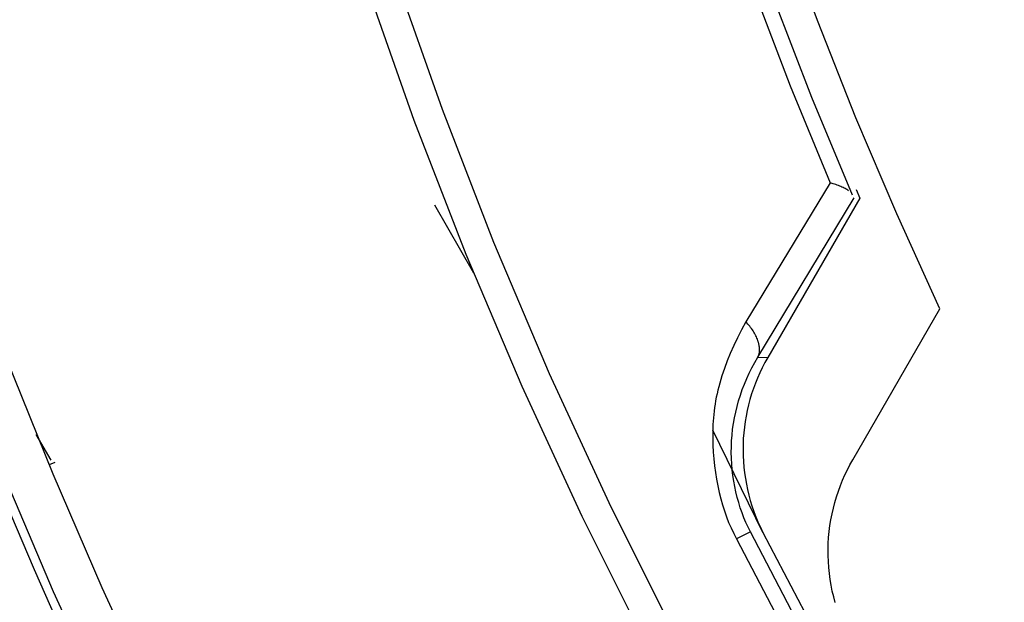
# Model space of a CAD drawing. Header units: millimetres. Extents: x -534 to -34, y 1269 to 1769.
# Tile 17 of 91: x -335.73 to -325.02, y 1406.37 to 1412.71. Entities that reach past the tile are written whole.
import ezdxf

# ---------------------------------------------------------------- set-up
doc = ezdxf.new("R2010")
doc.units = ezdxf.units.MM
doc.layers.add('ROXX_B.FLEX', color=7, linetype='Continuous', true_color=0x000000)

msp = doc.modelspace()

# ---------------------------------------------------------------- linework, layer by layer
at = {"layer": 'ROXX_B.FLEX', "color": 18, "lineweight": -3, "true_color": 0x000000}
for points in [[(-334.731, 1405.099), (-335.366, 1406.482), (-335.963, 1407.887), (-336.523, 1409.31), (-337.045, 1410.751), (-337.526, 1412.209), (-337.968, 1413.681), (-338.369, 1415.166), (-338.728, 1416.662), (-339.046, 1418.167), (-339.321, 1419.68), (-339.554, 1421.199), (-339.745, 1422.722), (-339.893, 1424.247), (-339.998, 1425.773), (-340.061, 1427.298), (-340.082, 1428.82)], [(-330.56, 1428.82), (-330.546, 1427.678), (-330.503, 1426.534), (-330.431, 1425.39), (-330.33, 1424.245), (-330.201, 1423.103), (-330.043, 1421.962), (-329.856, 1420.826), (-329.64, 1419.694), (-329.396, 1418.568), (-329.123, 1417.448), (-328.823, 1416.337), (-328.495, 1415.235), (-328.14, 1414.142), (-327.759, 1413.061), (-327.351, 1411.991), (-326.917, 1410.935)], [(-326.675, 1410.801), (-327.116, 1411.864), (-327.532, 1412.941), (-327.921, 1414.029), (-328.283, 1415.129), (-328.618, 1416.239), (-328.924, 1417.359), (-329.202, 1418.486), (-329.451, 1419.621), (-329.671, 1420.762), (-329.862, 1421.907), (-330.023, 1423.057), (-330.155, 1424.209), (-330.258, 1425.362), (-330.331, 1426.516), (-330.375, 1427.669), (-330.389, 1428.82)], [(-334.516, 1428.449), (-334.48, 1426.902), (-334.396, 1425.351), (-334.263, 1423.799), (-334.081, 1422.249), (-333.849, 1420.701), (-333.569, 1419.16), (-333.24, 1417.626), (-332.862, 1416.103), (-332.437, 1414.593), (-331.964, 1413.098), (-331.445, 1411.619), (-330.88, 1410.16), (-330.271, 1408.723), (-329.619, 1407.308), (-328.925, 1405.919), (-328.19, 1404.557)], [(-327.903, 1404.718), (-328.633, 1406.071), (-329.322, 1407.451), (-329.97, 1408.856), (-330.575, 1410.284), (-331.136, 1411.733), (-331.652, 1413.202), (-332.121, 1414.687), (-332.544, 1416.188), (-332.919, 1417.701), (-333.246, 1419.224), (-333.525, 1420.755), (-333.754, 1422.292), (-333.935, 1423.833), (-334.067, 1425.374), (-334.151, 1426.914), (-334.187, 1428.451)], [(-339.458, 1425.128), (-339.346, 1423.739), (-339.2, 1422.355), (-339.018, 1420.977), (-338.801, 1419.605), (-338.551, 1418.241), (-338.266, 1416.887), (-337.948, 1415.543), (-337.598, 1414.211), (-337.215, 1412.892), (-336.8, 1411.588), (-336.355, 1410.298), (-335.879, 1409.025), (-335.374, 1407.769), (-334.841, 1406.532), (-334.28, 1405.314)], [(-325.723, 1409.565), (-326.193, 1410.598), (-326.638, 1411.643), (-327.057, 1412.701), (-327.45, 1413.768), (-327.815, 1414.846), (-328.153, 1415.931), (-328.463, 1417.025), (-328.746, 1418.124)], [(-326.917, 1410.935), (-327.836, 1409.422)], [(-326.719, 1410.849), (-326.723, 1410.852), (-326.727, 1410.855), (-326.736, 1410.861), (-326.745, 1410.867), (-326.755, 1410.873), (-326.766, 1410.878), (-326.777, 1410.884), (-326.789, 1410.889), (-326.801, 1410.895), (-326.814, 1410.9), (-326.827, 1410.905), (-326.841, 1410.911), (-326.855, 1410.916), (-326.885, 1410.925), (-326.917, 1410.935)], [(-326.636, 1410.862), (-326.595, 1410.769)], [(-327.703, 1409.036), (-326.657, 1410.772)], [(-326.595, 1410.769), (-327.597, 1409.033)], [(-331.223, 1410.695), (-330.797, 1409.957)], [(-326.672, 1407.92), (-325.723, 1409.565)], [(-327.836, 1409.422), (-327.883, 1409.335), (-327.926, 1409.249), (-327.967, 1409.163), (-328.004, 1409.079), (-328.038, 1408.996), (-328.068, 1408.914), (-328.095, 1408.834), (-328.107, 1408.794), (-328.119, 1408.755), (-328.129, 1408.716), (-328.139, 1408.677), (-328.148, 1408.639), (-328.156, 1408.601), (-328.163, 1408.563), (-328.169, 1408.525), (-328.175, 1408.488), (-328.18, 1408.451), (-328.184, 1408.414), (-328.187, 1408.377), (-328.192, 1408.303), (-328.195, 1408.229), (-328.195, 1408.155), (-328.194, 1408.08), (-328.19, 1408.005), (-328.184, 1407.93), (-328.176, 1407.855), (-328.166, 1407.781), (-328.154, 1407.708), (-328.141, 1407.636), (-328.125, 1407.566), (-328.108, 1407.497), (-328.089, 1407.43), (-328.068, 1407.365), (-328.046, 1407.301), (-328.022, 1407.239), (-327.995, 1407.178), (-327.967, 1407.118), (-327.938, 1407.06)], [(-327.703, 1409.036), (-327.702, 1409.039), (-327.701, 1409.041), (-327.7, 1409.043), (-327.699, 1409.045), (-327.698, 1409.048), (-327.697, 1409.05), (-327.696, 1409.052), (-327.695, 1409.055), (-327.693, 1409.06), (-327.692, 1409.065), (-327.69, 1409.07), (-327.689, 1409.075), (-327.688, 1409.08), (-327.687, 1409.085), (-327.687, 1409.091), (-327.686, 1409.096), (-327.686, 1409.102), (-327.685, 1409.108), (-327.685, 1409.113), (-327.685, 1409.119), (-327.685, 1409.125), (-327.686, 1409.131), (-327.686, 1409.137), (-327.687, 1409.143), (-327.687, 1409.149), (-327.688, 1409.155), (-327.689, 1409.161), (-327.69, 1409.168), (-327.692, 1409.174), (-327.693, 1409.18), (-327.695, 1409.187), (-327.696, 1409.193), (-327.698, 1409.199), (-327.7, 1409.206), (-327.704, 1409.219), (-327.709, 1409.232), (-327.714, 1409.245), (-327.72, 1409.258), (-327.726, 1409.271), (-327.733, 1409.284), (-327.74, 1409.297), (-327.748, 1409.311), (-327.756, 1409.323), (-327.764, 1409.336), (-327.773, 1409.349), (-327.783, 1409.362), (-327.792, 1409.374), (-327.803, 1409.386), (-327.813, 1409.398), (-327.824, 1409.41), (-327.836, 1409.422)], [(-327.785, 1407.137), (-327.81, 1407.187), (-327.833, 1407.238), (-327.855, 1407.29), (-327.875, 1407.344), (-327.895, 1407.399), (-327.912, 1407.454), (-327.928, 1407.511), (-327.943, 1407.57), (-327.955, 1407.629), (-327.966, 1407.689), (-327.975, 1407.75), (-327.983, 1407.812), (-327.988, 1407.874), (-327.992, 1407.937), (-327.993, 1408), (-327.992, 1408.063), (-327.99, 1408.126), (-327.985, 1408.189), (-327.978, 1408.252), (-327.969, 1408.315), (-327.958, 1408.377), (-327.945, 1408.439), (-327.93, 1408.501), (-327.913, 1408.563), (-327.894, 1408.624), (-327.873, 1408.685), (-327.849, 1408.745), (-327.824, 1408.805), (-327.797, 1408.864), (-327.768, 1408.922), (-327.736, 1408.98), (-327.703, 1409.036)], [(-327.597, 1409.033), (-327.628, 1408.978), (-327.657, 1408.923), (-327.683, 1408.867), (-327.708, 1408.81), (-327.731, 1408.753), (-327.753, 1408.695), (-327.772, 1408.637), (-327.79, 1408.578), (-327.805, 1408.518), (-327.819, 1408.458), (-327.832, 1408.397), (-327.842, 1408.336), (-327.85, 1408.274), (-327.857, 1408.213), (-327.862, 1408.151), (-327.864, 1408.088), (-327.865, 1408.026), (-327.864, 1407.964), (-327.861, 1407.902), (-327.856, 1407.84), (-327.849, 1407.779), (-327.84, 1407.717), (-327.829, 1407.656), (-327.817, 1407.596), (-327.802, 1407.536), (-327.786, 1407.477), (-327.768, 1407.418), (-327.748, 1407.359), (-327.726, 1407.301), (-327.703, 1407.244), (-327.677, 1407.187), (-327.649, 1407.13)], [(-327.703, 1409.036), (-327.597, 1409.033)], [(-334.762, 1404.944), (-335.176, 1405.828), (-335.573, 1406.721), (-335.956, 1407.62), (-336.322, 1408.525)], [(-335.392, 1407.916), (-335.554, 1408.195)], [(-327.649, 1407.13), (-328.195, 1408.243)], [(-335.41, 1407.869), (-335.348, 1407.895)], [(-326.862, 1406.367), (-326.879, 1406.429), (-326.894, 1406.491), (-326.906, 1406.555), (-326.917, 1406.619), (-326.926, 1406.683), (-326.933, 1406.748), (-326.937, 1406.813), (-326.94, 1406.878), (-326.94, 1406.944), (-326.938, 1407.009), (-326.934, 1407.074), (-326.928, 1407.139), (-326.92, 1407.204), (-326.909, 1407.268), (-326.897, 1407.332), (-326.883, 1407.395), (-326.867, 1407.457), (-326.848, 1407.519), (-326.828, 1407.579), (-326.806, 1407.639), (-326.783, 1407.698), (-326.757, 1407.755), (-326.73, 1407.811), (-326.702, 1407.866), (-326.672, 1407.92)], [(-327.785, 1407.137), (-327.938, 1407.06)], [(-325.086, 1402.461), (-325.81, 1403.601), (-326.501, 1404.761), (-327.16, 1405.94), (-327.785, 1407.137)], [(-327.649, 1407.13), (-327.04, 1405.967), (-326.399, 1404.82), (-325.726, 1403.691), (-325.023, 1402.582)], [(-327.938, 1407.06), (-327.31, 1405.859), (-326.649, 1404.676), (-325.955, 1403.511), (-325.229, 1402.368)]]:
    msp.add_lwpolyline(points, dxfattribs=at)

doc.saveas('drawing.dxf')
